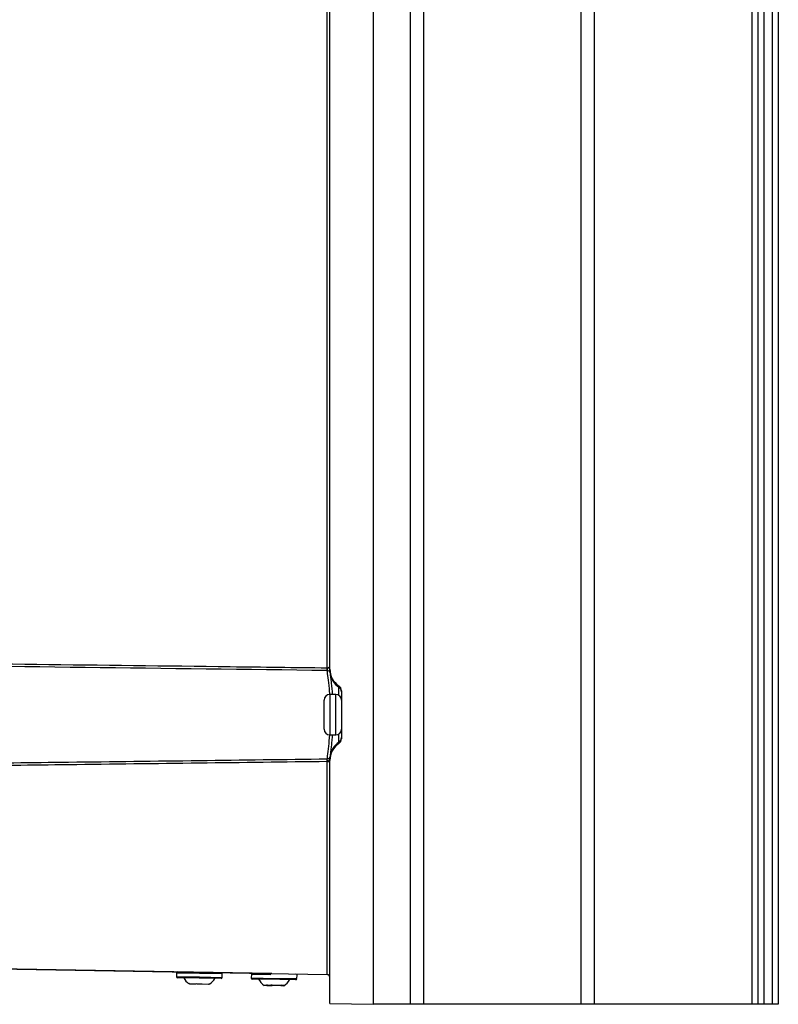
# Model space of a CAD drawing. Header units: millimetres. Extents: x -0.66 to 0.91, y -0.4 to 0.64.
# Tile 138 of 171: x 0.4 to 0.53, y -0.04 to 0.13. Entities that reach past the tile are written whole.
import ezdxf

# ---------------------------------------------------------------- set-up
doc = ezdxf.new("R2010")
doc.units = ezdxf.units.MM
doc.layers.add('FORMAT', color=7, linetype='Continuous')

msp = doc.modelspace()

# ---------------------------------------------------------------- linework, layer by layer
at = {"layer": 'FORMAT', "color": 7, "linetype": 'Continuous', "lineweight": 25}
for p, q in [((0.456486, 0.324067), (0.456486, -0.03602)), ((0.462935, -0.035976), (0.462935, 0.324024)), ((0.465184, 0.324024), (0.465184, -0.035976)), ((0.492416, -0.035976), (0.492416, 0.324024)), ((0.494666, 0.324024), (0.494666, -0.035976)), ((0.521986, -0.035976), (0.521986, 0.324024)), ((0.522986, -0.035976), (0.522986, 0.324024)), ((0.523986, 0.324024), (0.523986, -0.035976)), ((0.525486, -0.035976), (0.525486, 0.324024)), ((0.526486, 0.324024), (0.526486, -0.035976)), ((0.448986, 0.021911), (0.448986, 0.136136)), ((0.448495, 0.022126), (0.448495, 0.135921)), ((0.448529, 0.02165), (0.448495, 0.02165)), ((0.448986, 0.021723), (0.448986, 0.021911)), ((0.449016, 0.021239), (0.449016, 0.021238)), ((0.450542, 0.018789), (0.450542, 0.019)), ((0.450542, 0.017355), (0.450542, 0.018789)), ((0.449986, 0.017524), (0.448986, 0.017524)), ((0.448986, 0.017524), (0.448986, 0.010524)), ((0.449986, 0.014024), (0.449986, 0.017524)), ((0.450986, 0.018168), (0.450986, 0.009879)), ((0.447986, 0.011524), (0.447986, 0.016524)), ((0.449986, 0.010524), (0.449986, 0.014024)), ((0.448986, 0.010524), (0.449986, 0.010524)), ((0.450542, 0.009258), (0.450542, 0.010692)), ((0.450542, 0.009047), (0.450542, 0.009258)), ((0.449016, 0.006809), (0.449016, 0.006808)), ((0.448495, 0.005921), (0.448986, 0.005921)), ((0.448495, -0.03088), (0.448495, 0.005921)), ((0.448986, 0.006136), (0.448986, 0.006324)), ((0.448986, -0.035889), (0.448986, 0.006136)), ((0.324574, -0.028717), (0.448495, -0.03088)), ((0.438943, -0.030713), (0.343943, -0.029055)), ((0.422484, -0.030626), (0.422474, -0.031226)), ((0.422474, -0.031226), (0.426423, -0.031295)), ((0.430383, -0.030764), (0.422484, -0.030626)), ((0.42642, -0.031495), (0.42267, -0.031429)), ((0.430169, -0.03156), (0.42642, -0.031495)), ((0.426423, -0.031295), (0.430373, -0.031364)), ((0.430373, -0.031364), (0.430383, -0.030764)), ((0.435408, -0.030852), (0.435397, -0.031452)), ((0.435397, -0.031452), (0.437473, -0.031488)), ((0.438782, -0.030911), (0.435408, -0.030852)), ((0.437564, -0.031689), (0.435594, -0.031655)), ((0.437473, -0.031488), (0.443296, -0.031589)), ((0.443093, -0.031786), (0.437564, -0.031689)), ((0.443296, -0.031589), (0.443307, -0.030989)), ((0.424773, -0.032519), (0.424625, -0.032417)), ((0.425887, -0.032538), (0.424773, -0.032519)), ((0.425888, -0.032439), (0.425887, -0.032538)), ((0.426916, -0.032556), (0.426918, -0.032457)), ((0.42803, -0.032576), (0.426916, -0.032556)), ((0.428181, -0.032479), (0.42803, -0.032576)), ((0.438099, -0.032751), (0.437617, -0.032743)), ((0.43803, -0.032651), (0.438099, -0.032751)), ((0.438099, -0.032751), (0.438482, -0.032758)), ((0.438482, -0.032758), (0.438846, -0.032764)), ((0.438846, -0.032764), (0.439005, -0.032767)), ((0.439005, -0.032767), (0.438936, -0.032667)), ((0.440514, -0.032793), (0.439005, -0.032767)), ((0.440647, -0.032697), (0.440514, -0.032793)), ((0.440514, -0.032793), (0.441003, -0.032802)), ((0.441003, -0.032802), (0.441136, -0.032706)), ((0.441033, -0.032803), (0.441003, -0.032802)), ((0.448986, -0.035889), (0.456486, -0.03602)), ((0.462935, -0.035976), (0.456486, -0.035976)), ((0.465184, -0.035976), (0.462935, -0.035976)), ((0.492416, -0.035976), (0.465184, -0.035976)), ((0.494666, -0.035976), (0.492416, -0.035976)), ((0.521986, -0.035976), (0.494666, -0.035976)), ((0.522986, -0.035976), (0.521986, -0.035976)), ((0.523986, -0.035976), (0.522986, -0.035976)), ((0.525486, -0.035976), (0.523986, -0.035976)), ((0.526486, -0.035976), (0.525486, -0.035976))]:
    msp.add_line(p, q, dxfattribs=at)
for centre, radius, start, end in [((0.46126, 0.021888), 0.0127669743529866, 178.931667, 181.068333), ((0.448537, 0.021164), 0.0004851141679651, 8.837755, 90.897905), ((0.448537, 0.021165), 0.0004851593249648, 8.822, 90.891789), ((0.452483, 0.021698), 0.0034967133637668, 187.547616, 236.281282), ((0.449987, 0.017958), 0.000998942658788, 0.007676, 56.283422), ((0.448986, 0.016524), 0.001, 90, 180), ((0.449986, 0.016524), 0.001, 0, 90), ((0.448986, 0.011524), 0.001, 180, 270), ((0.449986, 0.011524), 0.001, 270, 0), ((0.452483, 0.00635), 0.0034967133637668, 123.718718, 172.452384), ((0.449987, 0.010089), 0.0009989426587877, 303.716578, 359.992324), ((0.448537, 0.006883), 0.0004851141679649, 269.102095, 351.162245), ((0.448537, 0.006883), 0.0004851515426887, 269.107157, 351.175285), ((0.448596, 0.006577), 0.000464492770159, 257.654148, 327.130898), ((0.422684, -0.03063), 0.0002, 89, 179), ((0.430183, -0.03076), 0.0002, 359, 89), ((0.422674, -0.031229), 0.0002, 179, 269), ((0.42628, -0.030155), 0.0028454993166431, 207.029761, 233.927781), ((0.426606, -0.030161), 0.0028454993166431, 304.053645, 330.970239), ((0.430173, -0.03136), 0.0002, 269, 359), ((0.435597, -0.031455), 0.0002, 179, 269), ((0.435608, -0.030855), 0.0002, 89, 179), ((0.439203, -0.030381), 0.0028454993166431, 207.029761, 236.119137), ((0.43953, -0.030386), 0.0028454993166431, 301.880863, 330.970239), ((0.443096, -0.031586), 0.0002, 269, 359), ((0.443107, -0.030986), 0.0002, 359, 89), ((0.448486, -0.03138), 0.0005, 0, 89)]:
    msp.add_arc(centre, radius, start, end, dxfattribs=at)
for centre, major_axis, start_param, end_param in [((0.452486, 0.021914), (0.001209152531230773, 0.003288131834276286), 1.923538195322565, 2.905303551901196), ((0.449986, 0.018167), (0.0003454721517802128, 0.0009394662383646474), 5.065130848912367, 6.046896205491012), ((0.452486, 0.006133), (-0.001209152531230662, 0.003288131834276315), 0.236289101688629, 1.218054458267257), ((0.449986, 0.00988), (-0.0003454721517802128, 0.0009394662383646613), 3.377881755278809, 4.359647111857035)]:
    msp.add_ellipse(centre, major_axis=major_axis, ratio=0.998896, start_param=start_param, end_param=end_param, dxfattribs=at)
for points, knots in [([(0.3134575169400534, 0.0236943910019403), (0.3220293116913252, 0.0236021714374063), (0.3391729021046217, 0.0234177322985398), (0.3674640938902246, 0.0231018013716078), (0.3983310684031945, 0.0227446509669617), (0.4261999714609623, 0.0224079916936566), (0.4429211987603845, 0.0221967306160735), (0.4484949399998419, 0.0221263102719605)], [0, 0, 0, 0, 0.1904296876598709, 0.3808593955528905, 0.6285156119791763, 0.8761718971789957, 1, 1, 1, 1]), ([(0.4484949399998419, 0.0216502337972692), (0.4206260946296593, 0.0219996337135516), (0.375665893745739, 0.0225633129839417), (0.330705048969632, 0.0230592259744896), (0.3136134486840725, 0.023247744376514)], [0, 0, 0, 0, 0.6198558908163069, 1, 1, 1, 1]), ([(0.4484949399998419, 0.0221263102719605), (0.4485493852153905, 0.0221283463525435), (0.4486594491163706, 0.0221324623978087), (0.4488036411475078, 0.0221791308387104), (0.4489139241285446, 0.0222430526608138), (0.4489764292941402, 0.0223091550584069), (0.448983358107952, 0.0223476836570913), (0.4489862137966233, 0.0223635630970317)], [0, 0, 0, 0, 0.1994614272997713, 0.4032218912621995, 0.6172182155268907, 0.842237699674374, 1, 1, 1, 1]), ([(0.4485293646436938, 0.0216499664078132), (0.4485270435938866, 0.0216720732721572), (0.4485224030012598, 0.021716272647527), (0.4485074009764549, 0.0218232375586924), (0.4485012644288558, 0.0219145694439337), (0.4485073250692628, 0.0219728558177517), (0.4485250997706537, 0.0220127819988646), (0.4485661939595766, 0.0220509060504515), (0.4486681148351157, 0.0220871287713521), (0.4488071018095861, 0.0221288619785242), (0.4489324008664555, 0.022189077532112), (0.4489688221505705, 0.0222207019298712), (0.4489862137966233, 0.02223580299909)], [0, 0, 0, 0, 0.1361084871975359, 0.2721286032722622, 0.3474667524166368, 0.3923496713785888, 0.4243243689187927, 0.4563982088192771, 0.530111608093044, 0.6923197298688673, 0.8530785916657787, 1, 1, 1, 1]), ([(0.4485294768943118, 0.0216489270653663), (0.4485294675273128, 0.0216490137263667), (0.4485294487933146, 0.0216491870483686), (0.4485294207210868, 0.0216494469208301), (0.4485293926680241, 0.0216497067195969), (0.4485293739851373, 0.0216498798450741), (0.4485293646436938, 0.0216499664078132)], [0, 0, 0, 0, 0.2499999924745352, 0.4999999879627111, 0.7499999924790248, 1, 1, 1, 1]), ([(0.4489673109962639, 0.0175209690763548), (0.4489421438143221, 0.0178504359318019), (0.4488538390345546, 0.0190064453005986), (0.4486492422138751, 0.0205669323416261), (0.4485693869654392, 0.0212883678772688), (0.4485294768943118, 0.0216489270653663)], [0, 0, 0, 0, 0.1662441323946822, 0.5833053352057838, 1, 1, 1, 1]), ([(0.4489862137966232, 0.021722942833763), (0.4489863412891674, 0.0217001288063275), (0.4489865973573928, 0.0216543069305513), (0.4489890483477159, 0.0215689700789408), (0.4489942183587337, 0.0214709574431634), (0.4490021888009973, 0.0213723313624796), (0.4490104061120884, 0.021291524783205), (0.4490143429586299, 0.0212568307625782), (0.4490163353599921, 0.0212392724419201)], [0, 0, 0, 0, 0.0970498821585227, 0.1949242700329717, 0.3894537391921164, 0.5896040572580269, 0.792302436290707, 1, 1, 1, 1]), ([(0.4490164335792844, 0.021238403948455), (0.4490234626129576, 0.0211766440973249), (0.4490519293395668, 0.0209265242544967), (0.4491113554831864, 0.0204212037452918), (0.4491839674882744, 0.0197807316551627), (0.4492311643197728, 0.0193523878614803), (0.4492807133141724, 0.0188795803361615), (0.4493402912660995, 0.0182872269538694), (0.4493794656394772, 0.0178097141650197), (0.4494029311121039, 0.0175236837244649)], [0, 0, 0, 0, 0.1026776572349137, 0.4158319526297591, 0.5201224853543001, 0.6251519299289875, 0.7313243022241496, 0.8390630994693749, 1, 1, 1, 1]), ([(0.4485294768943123, 0.0063984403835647), (0.448547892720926, 0.0065652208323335), (0.4486019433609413, 0.0070547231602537), (0.4487717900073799, 0.0083868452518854), (0.4489124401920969, 0.0098525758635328), (0.4489775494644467, 0.0105310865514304)], [0, 0, 0, 0, 0.2172585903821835, 0.6376561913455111, 1, 1, 1, 1]), ([(0.4494043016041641, 0.0105236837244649), (0.449398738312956, 0.0104523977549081), (0.4493783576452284, 0.0101912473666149), (0.4493393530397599, 0.0097655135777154), (0.4492892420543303, 0.0092489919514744), (0.4492392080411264, 0.0087703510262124), (0.4491911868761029, 0.0083311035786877), (0.449146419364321, 0.0079348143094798), (0.4491053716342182, 0.007578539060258), (0.4490694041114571, 0.0072690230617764), (0.4490387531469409, 0.0070049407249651), (0.4490238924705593, 0.006874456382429), (0.4490164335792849, 0.006808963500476)], [0, 0, 0, 0, 0.0394682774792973, 0.1445888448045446, 0.250868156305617, 0.3587325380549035, 0.4634012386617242, 0.568819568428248, 0.6754028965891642, 0.7835862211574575, 0.8913772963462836, 0.9999999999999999, 0.9999999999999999, 0.9999999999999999, 0.9999999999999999]), ([(0.4490163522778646, 0.0068082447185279), (0.4490119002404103, 0.0067689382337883), (0.4490031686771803, 0.0066918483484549), (0.4489883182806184, 0.0065050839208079), (0.4489867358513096, 0.0063692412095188), (0.4489862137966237, 0.0063244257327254)], [0, 0, 0, 0, 0.4107612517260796, 0.8056059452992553, 0.9999999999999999, 0.9999999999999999, 0.9999999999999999, 0.9999999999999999]), ([(0.4484949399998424, 0.0059210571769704), (0.4411310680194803, 0.0058282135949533), (0.4262395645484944, 0.0056404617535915), (0.4050472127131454, 0.0053843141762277), (0.3799459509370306, 0.0050888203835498), (0.3510994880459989, 0.0047601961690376), (0.328553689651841, 0.0045159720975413), (0.3172807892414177, 0.0043938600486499)], [0, 0, 0, 0, 0.1683650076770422, 0.3404741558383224, 0.4845314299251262, 0.7422656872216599, 1, 1, 1, 1]), ([(0.3174209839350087, 0.0048411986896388), (0.3286705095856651, 0.0049656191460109), (0.3511695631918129, 0.0052144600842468), (0.3799692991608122, 0.0055492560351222), (0.4050472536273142, 0.0058503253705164), (0.4262510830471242, 0.0061115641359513), (0.4411540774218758, 0.0063028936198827), (0.4485293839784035, 0.0063975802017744)], [0, 0, 0, 0, 0.257407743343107, 0.5148155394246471, 0.6589889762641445, 0.8312378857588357, 1, 1, 1, 1]), ([(0.4484949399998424, 0.0059210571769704), (0.4484951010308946, 0.0059340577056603), (0.4484959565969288, 0.0060031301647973), (0.4484964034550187, 0.0060691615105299), (0.4484967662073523, 0.0061227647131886)], [0, 0, 0, 0, 0.1882158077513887, 0.9999999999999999, 0.9999999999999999, 0.9999999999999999, 0.9999999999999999]), ([(0.4484967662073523, 0.0061227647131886), (0.4484969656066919, 0.0061356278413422), (0.4484973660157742, 0.0061614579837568), (0.4484995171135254, 0.0061976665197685), (0.4485024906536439, 0.0062317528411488), (0.4485061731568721, 0.0062635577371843), (0.4485103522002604, 0.0062932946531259), (0.4485147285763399, 0.0063202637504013), (0.4485190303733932, 0.0063442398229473), (0.4485230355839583, 0.0063651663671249), (0.4485266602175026, 0.0063834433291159), (0.4485284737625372, 0.006392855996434), (0.4485293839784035, 0.0063975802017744)], [0, 0, 0, 0, 0.1005727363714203, 0.2019577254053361, 0.2999432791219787, 0.3986290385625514, 0.4994752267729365, 0.6010559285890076, 0.6990092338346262, 0.7976395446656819, 0.8984355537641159, 1, 1, 1, 1]), ([(0.4485293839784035, 0.0063975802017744), (0.4485293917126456, 0.0063976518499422), (0.44852940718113, 0.0063977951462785), (0.4485294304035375, 0.0063980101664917), (0.4485294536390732, 0.0063982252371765), (0.4485294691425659, 0.0063983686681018), (0.4485294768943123, 0.0063984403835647), (0.4485298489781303, 0.006401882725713), (0.4485290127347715, 0.0063941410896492), (0.4485293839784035, 0.0063975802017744)], [0, 0, 0, 0, 0.2499999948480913, 0.4999999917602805, 0.7499999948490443, 1, 1, 1, 1.000000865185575, 1.000000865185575, 1.000000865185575, 1.000000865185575]), ([(0.424606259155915, -0.0324543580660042), (0.4246060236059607, -0.0324548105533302), (0.4246044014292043, -0.0324579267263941), (0.4246100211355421, -0.0324471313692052), (0.4246203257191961, -0.0324273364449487), (0.4246254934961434, -0.0324174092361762)], [0, 0, 0, 0, 0.0780699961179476, 0.5376495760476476, 1, 1, 1, 1]), ([(0.4258882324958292, -0.0324394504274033), (0.4259794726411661, -0.0324527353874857), (0.4261626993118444, -0.0324794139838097), (0.4264278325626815, -0.0324902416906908), (0.4266805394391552, -0.0324843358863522), (0.4268387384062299, -0.0324664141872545), (0.4269180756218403, -0.0324574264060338)], [0, 0, 0, 0, 0.2677112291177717, 0.5376124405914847, 0.7681113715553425, 1, 1, 1, 1]), ([(0.4281808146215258, -0.0324794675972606), (0.4281866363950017, -0.0324916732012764), (0.4281974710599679, -0.032514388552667), (0.4281983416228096, -0.0325162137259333), (0.4281987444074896, -0.0325170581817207)], [0, 0, 0, 0, 0.5373284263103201, 1, 1, 1, 1]), ([(0.4380298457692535, -0.0326513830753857), (0.4381073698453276, -0.0326644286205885), (0.4382630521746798, -0.0326906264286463), (0.4384949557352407, -0.0327008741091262), (0.4387198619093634, -0.0326944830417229), (0.4388640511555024, -0.0326763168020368), (0.4389363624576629, -0.0326672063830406)], [0, 0, 0, 0, 0.2677112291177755, 0.5376124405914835, 0.7681113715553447, 1, 1, 1, 1]), ([(0.4406470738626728, -0.0326970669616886), (0.4406953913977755, -0.0327096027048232), (0.4407924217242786, -0.0327347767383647), (0.4409208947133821, -0.0327432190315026), (0.4410363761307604, -0.0327349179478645), (0.4411025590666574, -0.0327153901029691), (0.4411357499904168, -0.0327055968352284)], [0, 0, 0, 0, 0.2677112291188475, 0.5376124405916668, 0.7681113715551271, 1, 1, 1, 1])]:
    msp.add_open_spline(points, degree=3, knots=knots, dxfattribs=at)

doc.saveas('drawing.dxf')
